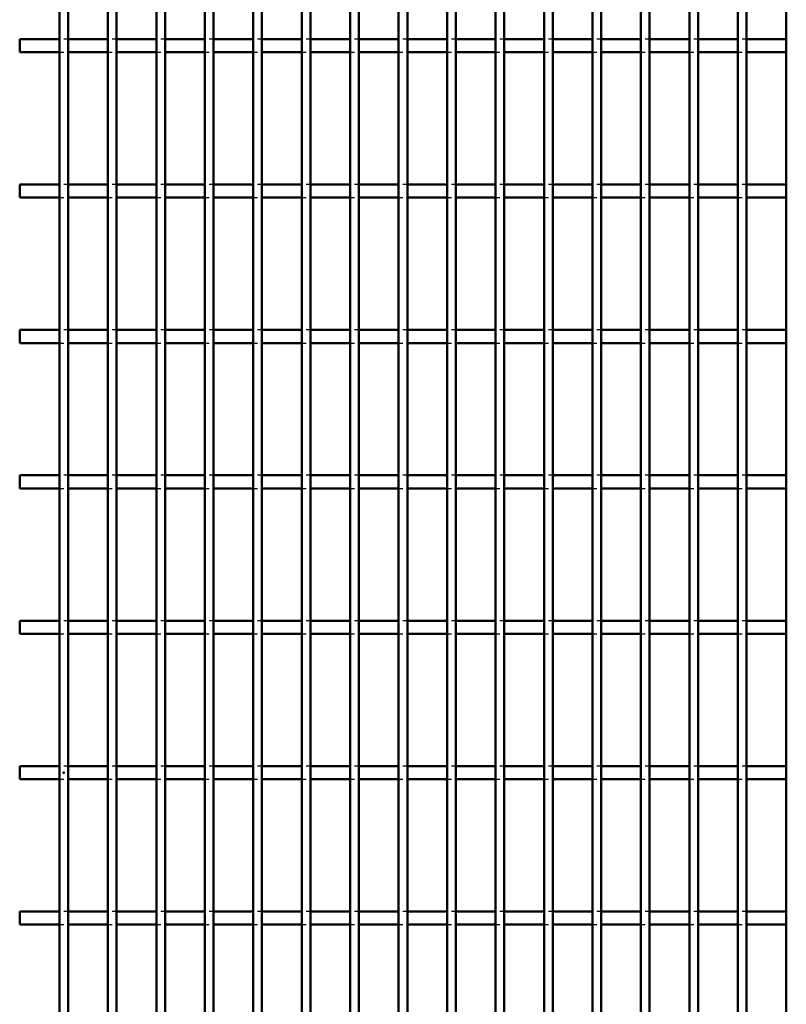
# Model space of a CAD drawing. Header units: millimetres. Extents: x -846 to 505, y -500 to 878.
# Tile 20 of 29: x -10 to 166, y -53 to 173. Entities that reach past the tile are written whole.
import ezdxf

# ---------------------------------------------------------------- set-up
doc = ezdxf.new("R2010")
doc.units = ezdxf.units.MM
doc.linetypes.add('Dashed', pattern=[2, 1, -1])
for name, color, linetype, lineweight in [('2d ConnectionPoints', 7, 'Continuous', 50), ('AM_0', 7, 'Continuous', 50), ('AM_9', 6, 'Dashed', 25)]:
    doc.layers.add(name, color=color, linetype=linetype, lineweight=lineweight)

# ---------------------------------------------------------------- blocks, each defined once
blk = doc.blocks.new('47_jxsnff6ioj2k1mhyxertcnswn________0_in_LPPX423303311311100010003500_4')
at = {"layer": 'AM_0'}
for p, q in [((-1, -497), (-1, 497)), ((1, -497), (1, 497))]:
    blk.add_line(p, q, dxfattribs=at)
blk = doc.blocks.new('48_clmejexl1snz3d9yveo6zym6i________0_in_LPPX423303311311100010003500_4')
at = {"layer": 'AM_0'}
for p, q in [((10.11, -497), (10.11, 497)), ((12.11, -497), (12.11, 497))]:
    blk.add_line(p, q, dxfattribs=at)
blk = doc.blocks.new('49_mjok61ei3za8s4gfbeh6msa8c________0_in_LPPX423303311311100010003500_4')
at = {"layer": 'AM_0'}
for p, q in [((21.22, -497), (21.22, 497)), ((23.22, -497), (23.22, 497))]:
    blk.add_line(p, q, dxfattribs=at)
blk = doc.blocks.new('50_hx4vxcp9i1u38hj9op35w8z9h________0_in_LPPX423303311311100010003500_4')
at = {"layer": 'AM_0'}
for p, q in [((32.33, -497), (32.33, 497)), ((34.33, -497), (34.33, 497))]:
    blk.add_line(p, q, dxfattribs=at)
blk = doc.blocks.new('51_ohs56lxi6k2jnnwgvye2s1cji________0_in_LPPX423303311311100010003500_4')
at = {"layer": 'AM_0'}
for p, q in [((43.44, -497), (43.44, 497)), ((45.44, -497), (45.44, 497))]:
    blk.add_line(p, q, dxfattribs=at)
blk = doc.blocks.new('52_zxaegu4hwe9wpy22sdsvzc4zx________0_in_LPPX423303311311100010003500_4')
at = {"layer": 'AM_0'}
for p, q in [((54.55, -497), (54.55, 497)), ((56.55, -497), (56.55, 497))]:
    blk.add_line(p, q, dxfattribs=at)
blk = doc.blocks.new('53_els2rezvrfetunqjt5hfoxqlh________0_in_LPPX423303311311100010003500_4')
at = {"layer": 'AM_0'}
for p, q in [((65.66, -497), (65.66, 497)), ((67.66, -497), (67.66, 497))]:
    blk.add_line(p, q, dxfattribs=at)
blk = doc.blocks.new('54_uiefbgttbllfh7j3msgp6a8oy________0_in_LPPX423303311311100010003500_4')
at = {"layer": 'AM_0'}
for p, q in [((76.77, -497), (76.77, 497)), ((78.77, -497), (78.77, 497))]:
    blk.add_line(p, q, dxfattribs=at)
blk = doc.blocks.new('55_r0b2djnrm9mdkhbexd7c5vupl________0_in_LPPX423303311311100010003500_4')
at = {"layer": 'AM_0'}
for p, q in [((87.88, -497), (87.88, 497)), ((89.88, -497), (89.88, 497))]:
    blk.add_line(p, q, dxfattribs=at)
blk = doc.blocks.new('56_si12kcmcrwkdc3a1ayl4nonhr________0_in_LPPX423303311311100010003500_4')
at = {"layer": 'AM_0'}
for p, q in [((98.99, -497), (98.99, 497)), ((100.99, -497), (100.99, 497))]:
    blk.add_line(p, q, dxfattribs=at)
blk = doc.blocks.new('57_7o4vxrwqocckikghglzveia2e________0_in_LPPX423303311311100010003500_4')
at = {"layer": 'AM_0'}
for p, q in [((110.1, -497), (110.1, 497)), ((112.1, -497), (112.1, 497))]:
    blk.add_line(p, q, dxfattribs=at)
blk = doc.blocks.new('58_v5psnddbwhezaxso171psgppd________0_in_LPPX423303311311100010003500_4')
at = {"layer": 'AM_0'}
for p, q in [((121.21, -497), (121.21, 497)), ((123.21, -497), (123.21, 497))]:
    blk.add_line(p, q, dxfattribs=at)
blk = doc.blocks.new('59_mr6g12oz0qyhcsy4s6xjqo4mc________0_in_LPPX423303311311100010003500_4')
at = {"layer": 'AM_0'}
for p, q in [((132.32, -497), (132.32, 497)), ((134.32, -497), (134.32, 497))]:
    blk.add_line(p, q, dxfattribs=at)
blk = doc.blocks.new('60_qjeglgdds3c3bs4071kla8acr________0_in_LPPX423303311311100010003500_4')
at = {"layer": 'AM_0'}
for p, q in [((143.43, -497), (143.43, 497)), ((145.43, -497), (145.43, 497))]:
    blk.add_line(p, q, dxfattribs=at)
blk = doc.blocks.new('61_fkkbgm3d0vjayj967aaw1tk2e________0_in_LPPX423303311311100010003500_4')
at = {"layer": 'AM_0'}
for p, q in [((154.54, -497), (154.54, 497)), ((156.54, -497), (156.54, 497))]:
    blk.add_line(p, q, dxfattribs=at)
blk = doc.blocks.new('62_nym8mi3mmo1drj6tdvbi8w33m________0_in_LPPX423303311311100010003500_4')
at = {"layer": 'AM_0'}
blk.add_line((165.65, -497), (165.65, 497), dxfattribs=at)
blk = doc.blocks.new('106_ry0zfi9gbznv5c72yw7w0u8og________0_in_LPPX423303311311100010003500_4')
at = {"layer": 'AM_0'}
for p, q in [((-1, -31.83), (-10.11, -31.83)), ((-10.11, -34.83), (-10.11, -31.83)), ((-1, -31.83), (-1, -34.83)), ((10.11, -31.83), (1, -31.83)), ((1, -34.83), (1, -31.83)), ((10.11, -31.83), (10.11, -34.83)), ((12.11, -34.83), (12.11, -31.83)), ((21.22, -31.83), (12.11, -31.83)), ((21.22, -31.83), (21.22, -34.83)), ((32.33, -31.83), (23.22, -31.83)), ((23.22, -34.83), (23.22, -31.83)), ((32.33, -31.83), (32.33, -34.83)), ((43.44, -31.83), (34.33, -31.83)), ((34.33, -34.83), (34.33, -31.83)), ((43.44, -31.83), (43.44, -34.83)), ((54.55, -31.83), (45.44, -31.83)), ((45.44, -34.83), (45.44, -31.83)), ((54.55, -31.83), (54.55, -34.83)), ((65.66, -31.83), (56.55, -31.83)), ((56.55, -34.83), (56.55, -31.83)), ((65.66, -31.83), (65.66, -34.83)), ((76.77, -31.83), (67.66, -31.83)), ((67.66, -34.83), (67.66, -31.83)), ((76.77, -31.83), (76.77, -34.83)), ((78.77, -34.83), (78.77, -31.83)), ((87.88, -31.83), (78.77, -31.83)), ((87.88, -31.83), (87.88, -34.83)), ((98.99, -31.83), (89.88, -31.83)), ((89.88, -34.83), (89.88, -31.83)), ((98.99, -31.83), (98.99, -34.83)), ((110.1, -31.83), (100.99, -31.83)), ((100.99, -34.83), (100.99, -31.83)), ((110.1, -31.83), (110.1, -34.83)), ((121.21, -31.83), (112.1, -31.83)), ((112.1, -34.83), (112.1, -31.83)), ((121.21, -31.83), (121.21, -34.83)), ((132.32, -31.83), (123.21, -31.83)), ((123.21, -34.83), (123.21, -31.83)), ((132.32, -31.83), (132.32, -34.83)), ((143.43, -31.83), (134.32, -31.83)), ((134.32, -34.83), (134.32, -31.83)), ((143.43, -31.83), (143.43, -34.83)), ((145.43, -34.83), (145.43, -31.83)), ((154.54, -31.83), (145.43, -31.83)), ((154.54, -31.83), (154.54, -34.83)), ((165.65, -31.83), (156.54, -31.83)), ((156.54, -34.83), (156.54, -31.83)), ((-1, -34.83), (-10.11, -34.83)), ((10.11, -34.83), (1, -34.83)), ((21.22, -34.83), (12.11, -34.83)), ((32.33, -34.83), (23.22, -34.83)), ((43.44, -34.83), (34.33, -34.83)), ((54.55, -34.83), (45.44, -34.83)), ((65.66, -34.83), (56.55, -34.83)), ((76.77, -34.83), (67.66, -34.83)), ((87.88, -34.83), (78.77, -34.83)), ((98.99, -34.83), (89.88, -34.83)), ((110.1, -34.83), (100.99, -34.83)), ((121.21, -34.83), (112.1, -34.83)), ((132.32, -34.83), (123.21, -34.83)), ((143.43, -34.83), (134.32, -34.83)), ((154.54, -34.83), (145.43, -34.83)), ((165.65, -34.83), (156.54, -34.83))]:
    blk.add_line(p, q, dxfattribs=at)
at = {"layer": 'AM_9'}
for p, q in [((1, -31.83), (-1, -31.83)), ((12.11, -31.83), (10.11, -31.83)), ((23.22, -31.83), (21.22, -31.83)), ((34.33, -31.83), (32.33, -31.83)), ((45.44, -31.83), (43.44, -31.83)), ((56.55, -31.83), (54.55, -31.83)), ((67.66, -31.83), (65.66, -31.83)), ((78.77, -31.83), (76.77, -31.83)), ((89.88, -31.83), (87.88, -31.83)), ((100.99, -31.83), (98.99, -31.83)), ((112.1, -31.83), (110.1, -31.83)), ((123.21, -31.83), (121.21, -31.83)), ((134.32, -31.83), (132.32, -31.83)), ((145.43, -31.83), (143.43, -31.83)), ((156.54, -31.83), (154.54, -31.83)), ((-1, -34.83), (1, -34.83)), ((10.11, -34.83), (12.11, -34.83)), ((21.22, -34.83), (23.22, -34.83)), ((32.33, -34.83), (34.33, -34.83)), ((43.44, -34.83), (45.44, -34.83)), ((54.55, -34.83), (56.55, -34.83)), ((65.66, -34.83), (67.66, -34.83)), ((76.77, -34.83), (78.77, -34.83)), ((87.88, -34.83), (89.88, -34.83)), ((98.99, -34.83), (100.99, -34.83)), ((110.1, -34.83), (112.1, -34.83)), ((121.21, -34.83), (123.21, -34.83)), ((132.32, -34.83), (134.32, -34.83)), ((143.43, -34.83), (145.43, -34.83)), ((154.54, -34.83), (156.54, -34.83))]:
    blk.add_line(p, q, dxfattribs=at)
blk = doc.blocks.new('107_gww60h7mkyvij4qjqd618stpi________0_in_LPPX423303311311100010003500_4')
at = {"layer": 'AM_0'}
for p, q in [((-1, 1.5), (-10.11, 1.5)), ((-10.11, -1.5), (-10.11, 1.5)), ((-1, 1.5), (-1, -1.5)), ((10.11, 1.5), (1, 1.5)), ((1, -1.5), (1, 1.5)), ((10.11, 1.5), (10.11, -1.5)), ((12.11, -1.5), (12.11, 1.5)), ((21.22, 1.5), (12.11, 1.5)), ((21.22, 1.5), (21.22, -1.5)), ((32.33, 1.5), (23.22, 1.5)), ((23.22, -1.5), (23.22, 1.5)), ((32.33, 1.5), (32.33, -1.5)), ((43.44, 1.5), (34.33, 1.5)), ((34.33, -1.5), (34.33, 1.5)), ((43.44, 1.5), (43.44, -1.5)), ((54.55, 1.5), (45.44, 1.5)), ((45.44, -1.5), (45.44, 1.5)), ((54.55, 1.5), (54.55, -1.5)), ((65.66, 1.5), (56.55, 1.5)), ((56.55, -1.5), (56.55, 1.5)), ((65.66, 1.5), (65.66, -1.5)), ((76.77, 1.5), (67.66, 1.5)), ((67.66, -1.5), (67.66, 1.5)), ((76.77, 1.5), (76.77, -1.5)), ((78.77, -1.5), (78.77, 1.5)), ((87.88, 1.5), (78.77, 1.5)), ((87.88, 1.5), (87.88, -1.5)), ((98.99, 1.5), (89.88, 1.5)), ((89.88, -1.5), (89.88, 1.5)), ((98.99, 1.5), (98.99, -1.5)), ((110.1, 1.5), (100.99, 1.5)), ((100.99, -1.5), (100.99, 1.5)), ((110.1, 1.5), (110.1, -1.5)), ((121.21, 1.5), (112.1, 1.5)), ((112.1, -1.5), (112.1, 1.5)), ((121.21, 1.5), (121.21, -1.5)), ((132.32, 1.5), (123.21, 1.5)), ((123.21, -1.5), (123.21, 1.5)), ((132.32, 1.5), (132.32, -1.5)), ((143.43, 1.5), (134.32, 1.5)), ((134.32, -1.5), (134.32, 1.5)), ((143.43, 1.5), (143.43, -1.5)), ((145.43, -1.5), (145.43, 1.5)), ((154.54, 1.5), (145.43, 1.5)), ((154.54, 1.5), (154.54, -1.5)), ((165.65, 1.5), (156.54, 1.5)), ((156.54, -1.5), (156.54, 1.5)), ((-1, -1.5), (-10.11, -1.5)), ((10.11, -1.5), (1, -1.5)), ((21.22, -1.5), (12.11, -1.5)), ((32.33, -1.5), (23.22, -1.5)), ((43.44, -1.5), (34.33, -1.5)), ((54.55, -1.5), (45.44, -1.5)), ((65.66, -1.5), (56.55, -1.5)), ((76.77, -1.5), (67.66, -1.5)), ((87.88, -1.5), (78.77, -1.5)), ((98.99, -1.5), (89.88, -1.5)), ((110.1, -1.5), (100.99, -1.5)), ((121.21, -1.5), (112.1, -1.5)), ((132.32, -1.5), (123.21, -1.5)), ((143.43, -1.5), (134.32, -1.5)), ((154.54, -1.5), (145.43, -1.5)), ((165.65, -1.5), (156.54, -1.5))]:
    blk.add_line(p, q, dxfattribs=at)
at = {"layer": 'AM_9'}
for p, q in [((1, 1.5), (-1, 1.5)), ((12.11, 1.5), (10.11, 1.5)), ((23.22, 1.5), (21.22, 1.5)), ((34.33, 1.5), (32.33, 1.5)), ((45.44, 1.5), (43.44, 1.5)), ((56.55, 1.5), (54.55, 1.5)), ((67.66, 1.5), (65.66, 1.5)), ((78.77, 1.5), (76.77, 1.5)), ((89.88, 1.5), (87.88, 1.5)), ((100.99, 1.5), (98.99, 1.5)), ((112.1, 1.5), (110.1, 1.5)), ((123.21, 1.5), (121.21, 1.5)), ((134.32, 1.5), (132.32, 1.5)), ((145.43, 1.5), (143.43, 1.5)), ((156.54, 1.5), (154.54, 1.5)), ((-1, -1.5), (1, -1.5)), ((10.11, -1.5), (12.11, -1.5)), ((21.22, -1.5), (23.22, -1.5)), ((32.33, -1.5), (34.33, -1.5)), ((43.44, -1.5), (45.44, -1.5)), ((54.55, -1.5), (56.55, -1.5)), ((65.66, -1.5), (67.66, -1.5)), ((76.77, -1.5), (78.77, -1.5)), ((87.88, -1.5), (89.88, -1.5)), ((98.99, -1.5), (100.99, -1.5)), ((110.1, -1.5), (112.1, -1.5)), ((121.21, -1.5), (123.21, -1.5)), ((132.32, -1.5), (134.32, -1.5)), ((143.43, -1.5), (145.43, -1.5)), ((154.54, -1.5), (156.54, -1.5))]:
    blk.add_line(p, q, dxfattribs=at)
blk = doc.blocks.new('108_t0wmblrmnwehhho750xp82vzf________0_in_LPPX423303311311100010003500_4')
at = {"layer": 'AM_0'}
for p, q in [((-1, 34.83), (-10.11, 34.83)), ((-10.11, 31.83), (-10.11, 34.83)), ((-1, 34.83), (-1, 31.83)), ((10.11, 34.83), (1, 34.83)), ((1, 31.83), (1, 34.83)), ((10.11, 34.83), (10.11, 31.83)), ((12.11, 31.83), (12.11, 34.83)), ((21.22, 34.83), (12.11, 34.83)), ((21.22, 34.83), (21.22, 31.83)), ((32.33, 34.83), (23.22, 34.83)), ((23.22, 31.83), (23.22, 34.83)), ((32.33, 34.83), (32.33, 31.83)), ((43.44, 34.83), (34.33, 34.83)), ((34.33, 31.83), (34.33, 34.83)), ((43.44, 34.83), (43.44, 31.83)), ((54.55, 34.83), (45.44, 34.83)), ((45.44, 31.83), (45.44, 34.83)), ((54.55, 34.83), (54.55, 31.83)), ((65.66, 34.83), (56.55, 34.83)), ((56.55, 31.83), (56.55, 34.83)), ((65.66, 34.83), (65.66, 31.83)), ((76.77, 34.83), (67.66, 34.83)), ((67.66, 31.83), (67.66, 34.83)), ((76.77, 34.83), (76.77, 31.83)), ((78.77, 31.83), (78.77, 34.83)), ((87.88, 34.83), (78.77, 34.83)), ((87.88, 34.83), (87.88, 31.83)), ((98.99, 34.83), (89.88, 34.83)), ((89.88, 31.83), (89.88, 34.83)), ((98.99, 34.83), (98.99, 31.83)), ((110.1, 34.83), (100.99, 34.83)), ((100.99, 31.83), (100.99, 34.83)), ((110.1, 34.83), (110.1, 31.83)), ((121.21, 34.83), (112.1, 34.83)), ((112.1, 31.83), (112.1, 34.83)), ((121.21, 34.83), (121.21, 31.83)), ((132.32, 34.83), (123.21, 34.83)), ((123.21, 31.83), (123.21, 34.83)), ((132.32, 34.83), (132.32, 31.83)), ((143.43, 34.83), (134.32, 34.83)), ((134.32, 31.83), (134.32, 34.83)), ((143.43, 34.83), (143.43, 31.83)), ((145.43, 31.83), (145.43, 34.83)), ((154.54, 34.83), (145.43, 34.83)), ((154.54, 34.83), (154.54, 31.83)), ((165.65, 34.83), (156.54, 34.83)), ((156.54, 31.83), (156.54, 34.83)), ((-1, 31.83), (-10.11, 31.83)), ((10.11, 31.83), (1, 31.83)), ((21.22, 31.83), (12.11, 31.83)), ((32.33, 31.83), (23.22, 31.83)), ((43.44, 31.83), (34.33, 31.83)), ((54.55, 31.83), (45.44, 31.83)), ((65.66, 31.83), (56.55, 31.83)), ((76.77, 31.83), (67.66, 31.83)), ((87.88, 31.83), (78.77, 31.83)), ((98.99, 31.83), (89.88, 31.83)), ((110.1, 31.83), (100.99, 31.83)), ((121.21, 31.83), (112.1, 31.83)), ((132.32, 31.83), (123.21, 31.83)), ((143.43, 31.83), (134.32, 31.83)), ((154.54, 31.83), (145.43, 31.83)), ((165.65, 31.83), (156.54, 31.83))]:
    blk.add_line(p, q, dxfattribs=at)
at = {"layer": 'AM_9'}
for p, q in [((1, 34.83), (-1, 34.83)), ((12.11, 34.83), (10.11, 34.83)), ((23.22, 34.83), (21.22, 34.83)), ((34.33, 34.83), (32.33, 34.83)), ((45.44, 34.83), (43.44, 34.83)), ((56.55, 34.83), (54.55, 34.83)), ((67.66, 34.83), (65.66, 34.83)), ((78.77, 34.83), (76.77, 34.83)), ((89.88, 34.83), (87.88, 34.83)), ((100.99, 34.83), (98.99, 34.83)), ((112.1, 34.83), (110.1, 34.83)), ((123.21, 34.83), (121.21, 34.83)), ((134.32, 34.83), (132.32, 34.83)), ((145.43, 34.83), (143.43, 34.83)), ((156.54, 34.83), (154.54, 34.83)), ((-1, 31.83), (1, 31.83)), ((10.11, 31.83), (12.11, 31.83)), ((21.22, 31.83), (23.22, 31.83)), ((32.33, 31.83), (34.33, 31.83)), ((43.44, 31.83), (45.44, 31.83)), ((54.55, 31.83), (56.55, 31.83)), ((65.66, 31.83), (67.66, 31.83)), ((76.77, 31.83), (78.77, 31.83)), ((87.88, 31.83), (89.88, 31.83)), ((98.99, 31.83), (100.99, 31.83)), ((110.1, 31.83), (112.1, 31.83)), ((121.21, 31.83), (123.21, 31.83)), ((132.32, 31.83), (134.32, 31.83)), ((143.43, 31.83), (145.43, 31.83)), ((154.54, 31.83), (156.54, 31.83))]:
    blk.add_line(p, q, dxfattribs=at)
blk = doc.blocks.new('109_1tknpkw64xl49txazqv3x5gec________0_in_LPPX423303311311100010003500_4')
at = {"layer": 'AM_0'}
for p, q in [((-1, 68.16), (-10.11, 68.16)), ((-10.11, 65.16), (-10.11, 68.16)), ((-1, 68.16), (-1, 65.16)), ((10.11, 68.16), (1, 68.16)), ((1, 65.16), (1, 68.16)), ((10.11, 68.16), (10.11, 65.16)), ((12.11, 65.16), (12.11, 68.16)), ((21.22, 68.16), (12.11, 68.16)), ((21.22, 68.16), (21.22, 65.16)), ((32.33, 68.16), (23.22, 68.16)), ((23.22, 65.16), (23.22, 68.16)), ((32.33, 68.16), (32.33, 65.16)), ((43.44, 68.16), (34.33, 68.16)), ((34.33, 65.16), (34.33, 68.16)), ((43.44, 68.16), (43.44, 65.16)), ((54.55, 68.16), (45.44, 68.16)), ((45.44, 65.16), (45.44, 68.16)), ((54.55, 68.16), (54.55, 65.16)), ((65.66, 68.16), (56.55, 68.16)), ((56.55, 65.16), (56.55, 68.16)), ((65.66, 68.16), (65.66, 65.16)), ((76.77, 68.16), (67.66, 68.16)), ((67.66, 65.16), (67.66, 68.16)), ((76.77, 68.16), (76.77, 65.16)), ((78.77, 65.16), (78.77, 68.16)), ((87.88, 68.16), (78.77, 68.16)), ((87.88, 68.16), (87.88, 65.16)), ((98.99, 68.16), (89.88, 68.16)), ((89.88, 65.16), (89.88, 68.16)), ((98.99, 68.16), (98.99, 65.16)), ((110.1, 68.16), (100.99, 68.16)), ((100.99, 65.16), (100.99, 68.16)), ((110.1, 68.16), (110.1, 65.16)), ((121.21, 68.16), (112.1, 68.16)), ((112.1, 65.16), (112.1, 68.16)), ((121.21, 68.16), (121.21, 65.16)), ((132.32, 68.16), (123.21, 68.16)), ((123.21, 65.16), (123.21, 68.16)), ((132.32, 68.16), (132.32, 65.16)), ((143.43, 68.16), (134.32, 68.16)), ((134.32, 65.16), (134.32, 68.16)), ((143.43, 68.16), (143.43, 65.16)), ((145.43, 65.16), (145.43, 68.16)), ((154.54, 68.16), (145.43, 68.16)), ((154.54, 68.16), (154.54, 65.16)), ((165.65, 68.16), (156.54, 68.16)), ((156.54, 65.16), (156.54, 68.16)), ((-1, 65.16), (-10.11, 65.16)), ((10.11, 65.16), (1, 65.16)), ((21.22, 65.16), (12.11, 65.16)), ((32.33, 65.16), (23.22, 65.16)), ((43.44, 65.16), (34.33, 65.16)), ((54.55, 65.16), (45.44, 65.16)), ((65.66, 65.16), (56.55, 65.16)), ((76.77, 65.16), (67.66, 65.16)), ((87.88, 65.16), (78.77, 65.16)), ((98.99, 65.16), (89.88, 65.16)), ((110.1, 65.16), (100.99, 65.16)), ((121.21, 65.16), (112.1, 65.16)), ((132.32, 65.16), (123.21, 65.16)), ((143.43, 65.16), (134.32, 65.16)), ((154.54, 65.16), (145.43, 65.16)), ((165.65, 65.16), (156.54, 65.16))]:
    blk.add_line(p, q, dxfattribs=at)
at = {"layer": 'AM_9'}
for p, q in [((1, 68.16), (-1, 68.16)), ((12.11, 68.16), (10.11, 68.16)), ((23.22, 68.16), (21.22, 68.16)), ((34.33, 68.16), (32.33, 68.16)), ((45.44, 68.16), (43.44, 68.16)), ((56.55, 68.16), (54.55, 68.16)), ((67.66, 68.16), (65.66, 68.16)), ((78.77, 68.16), (76.77, 68.16)), ((89.88, 68.16), (87.88, 68.16)), ((100.99, 68.16), (98.99, 68.16)), ((112.1, 68.16), (110.1, 68.16)), ((123.21, 68.16), (121.21, 68.16)), ((134.32, 68.16), (132.32, 68.16)), ((145.43, 68.16), (143.43, 68.16)), ((156.54, 68.16), (154.54, 68.16)), ((-1, 65.16), (1, 65.16)), ((10.11, 65.16), (12.11, 65.16)), ((21.22, 65.16), (23.22, 65.16)), ((32.33, 65.16), (34.33, 65.16)), ((43.44, 65.16), (45.44, 65.16)), ((54.55, 65.16), (56.55, 65.16)), ((65.66, 65.16), (67.66, 65.16)), ((76.77, 65.16), (78.77, 65.16)), ((87.88, 65.16), (89.88, 65.16)), ((98.99, 65.16), (100.99, 65.16)), ((110.1, 65.16), (112.1, 65.16)), ((121.21, 65.16), (123.21, 65.16)), ((132.32, 65.16), (134.32, 65.16)), ((143.43, 65.16), (145.43, 65.16)), ((154.54, 65.16), (156.54, 65.16))]:
    blk.add_line(p, q, dxfattribs=at)
blk = doc.blocks.new('110_qfeu3m9bxotyie04ck0kpm9ar________0_in_LPPX423303311311100010003500_4')
at = {"layer": 'AM_0'}
for p, q in [((-1, 101.49), (-10.11, 101.49)), ((-10.11, 98.49), (-10.11, 101.49)), ((-1, 101.49), (-1, 98.49)), ((10.11, 101.49), (1, 101.49)), ((1, 98.49), (1, 101.49)), ((10.11, 101.49), (10.11, 98.49)), ((12.11, 98.49), (12.11, 101.49)), ((21.22, 101.49), (12.11, 101.49)), ((21.22, 101.49), (21.22, 98.49)), ((32.33, 101.49), (23.22, 101.49)), ((23.22, 98.49), (23.22, 101.49)), ((32.33, 101.49), (32.33, 98.49)), ((43.44, 101.49), (34.33, 101.49)), ((34.33, 98.49), (34.33, 101.49)), ((43.44, 101.49), (43.44, 98.49)), ((54.55, 101.49), (45.44, 101.49)), ((45.44, 98.49), (45.44, 101.49)), ((54.55, 101.49), (54.55, 98.49)), ((65.66, 101.49), (56.55, 101.49)), ((56.55, 98.49), (56.55, 101.49)), ((65.66, 101.49), (65.66, 98.49)), ((76.77, 101.49), (67.66, 101.49)), ((67.66, 98.49), (67.66, 101.49)), ((76.77, 101.49), (76.77, 98.49)), ((78.77, 98.49), (78.77, 101.49)), ((87.88, 101.49), (78.77, 101.49)), ((87.88, 101.49), (87.88, 98.49)), ((98.99, 101.49), (89.88, 101.49)), ((89.88, 98.49), (89.88, 101.49)), ((98.99, 101.49), (98.99, 98.49)), ((110.1, 101.49), (100.99, 101.49)), ((100.99, 98.49), (100.99, 101.49)), ((110.1, 101.49), (110.1, 98.49)), ((121.21, 101.49), (112.1, 101.49)), ((112.1, 98.49), (112.1, 101.49)), ((121.21, 101.49), (121.21, 98.49)), ((132.32, 101.49), (123.21, 101.49)), ((123.21, 98.49), (123.21, 101.49)), ((132.32, 101.49), (132.32, 98.49)), ((143.43, 101.49), (134.32, 101.49)), ((134.32, 98.49), (134.32, 101.49)), ((143.43, 101.49), (143.43, 98.49)), ((145.43, 98.49), (145.43, 101.49)), ((154.54, 101.49), (145.43, 101.49)), ((154.54, 101.49), (154.54, 98.49)), ((165.65, 101.49), (156.54, 101.49)), ((156.54, 98.49), (156.54, 101.49)), ((-1, 98.49), (-10.11, 98.49)), ((10.11, 98.49), (1, 98.49)), ((21.22, 98.49), (12.11, 98.49)), ((32.33, 98.49), (23.22, 98.49)), ((43.44, 98.49), (34.33, 98.49)), ((54.55, 98.49), (45.44, 98.49)), ((65.66, 98.49), (56.55, 98.49)), ((76.77, 98.49), (67.66, 98.49)), ((87.88, 98.49), (78.77, 98.49)), ((98.99, 98.49), (89.88, 98.49)), ((110.1, 98.49), (100.99, 98.49)), ((121.21, 98.49), (112.1, 98.49)), ((132.32, 98.49), (123.21, 98.49)), ((143.43, 98.49), (134.32, 98.49)), ((154.54, 98.49), (145.43, 98.49)), ((165.65, 98.49), (156.54, 98.49))]:
    blk.add_line(p, q, dxfattribs=at)
at = {"layer": 'AM_9'}
for p, q in [((1, 101.49), (-1, 101.49)), ((12.11, 101.49), (10.11, 101.49)), ((23.22, 101.49), (21.22, 101.49)), ((34.33, 101.49), (32.33, 101.49)), ((45.44, 101.49), (43.44, 101.49)), ((56.55, 101.49), (54.55, 101.49)), ((67.66, 101.49), (65.66, 101.49)), ((78.77, 101.49), (76.77, 101.49)), ((89.88, 101.49), (87.88, 101.49)), ((100.99, 101.49), (98.99, 101.49)), ((112.1, 101.49), (110.1, 101.49)), ((123.21, 101.49), (121.21, 101.49)), ((134.32, 101.49), (132.32, 101.49)), ((145.43, 101.49), (143.43, 101.49)), ((156.54, 101.49), (154.54, 101.49)), ((-1, 98.49), (1, 98.49)), ((10.11, 98.49), (12.11, 98.49)), ((21.22, 98.49), (23.22, 98.49)), ((32.33, 98.49), (34.33, 98.49)), ((43.44, 98.49), (45.44, 98.49)), ((54.55, 98.49), (56.55, 98.49)), ((65.66, 98.49), (67.66, 98.49)), ((76.77, 98.49), (78.77, 98.49)), ((87.88, 98.49), (89.88, 98.49)), ((98.99, 98.49), (100.99, 98.49)), ((110.1, 98.49), (112.1, 98.49)), ((121.21, 98.49), (123.21, 98.49)), ((132.32, 98.49), (134.32, 98.49)), ((143.43, 98.49), (145.43, 98.49)), ((154.54, 98.49), (156.54, 98.49))]:
    blk.add_line(p, q, dxfattribs=at)
blk = doc.blocks.new('111_rdkd8cgfprz1u6t3o45kd4spp________0_in_LPPX423303311311100010003500_4')
at = {"layer": 'AM_0'}
for p, q in [((-1, 134.82), (-10.11, 134.82)), ((-10.11, 131.82), (-10.11, 134.82)), ((-1, 134.82), (-1, 131.82)), ((10.11, 134.82), (1, 134.82)), ((1, 131.82), (1, 134.82)), ((10.11, 134.82), (10.11, 131.82)), ((12.11, 131.82), (12.11, 134.82)), ((21.22, 134.82), (12.11, 134.82)), ((21.22, 134.82), (21.22, 131.82)), ((32.33, 134.82), (23.22, 134.82)), ((23.22, 131.82), (23.22, 134.82)), ((32.33, 134.82), (32.33, 131.82)), ((43.44, 134.82), (34.33, 134.82)), ((34.33, 131.82), (34.33, 134.82)), ((43.44, 134.82), (43.44, 131.82)), ((54.55, 134.82), (45.44, 134.82)), ((45.44, 131.82), (45.44, 134.82)), ((54.55, 134.82), (54.55, 131.82)), ((65.66, 134.82), (56.55, 134.82)), ((56.55, 131.82), (56.55, 134.82)), ((65.66, 134.82), (65.66, 131.82)), ((76.77, 134.82), (67.66, 134.82)), ((67.66, 131.82), (67.66, 134.82)), ((76.77, 134.82), (76.77, 131.82)), ((78.77, 131.82), (78.77, 134.82)), ((87.88, 134.82), (78.77, 134.82)), ((87.88, 134.82), (87.88, 131.82)), ((98.99, 134.82), (89.88, 134.82)), ((89.88, 131.82), (89.88, 134.82)), ((98.99, 134.82), (98.99, 131.82)), ((110.1, 134.82), (100.99, 134.82)), ((100.99, 131.82), (100.99, 134.82)), ((110.1, 134.82), (110.1, 131.82)), ((121.21, 134.82), (112.1, 134.82)), ((112.1, 131.82), (112.1, 134.82)), ((121.21, 134.82), (121.21, 131.82)), ((132.32, 134.82), (123.21, 134.82)), ((123.21, 131.82), (123.21, 134.82)), ((132.32, 134.82), (132.32, 131.82)), ((143.43, 134.82), (134.32, 134.82)), ((134.32, 131.82), (134.32, 134.82)), ((143.43, 134.82), (143.43, 131.82)), ((145.43, 131.82), (145.43, 134.82)), ((154.54, 134.82), (145.43, 134.82)), ((154.54, 134.82), (154.54, 131.82)), ((165.65, 134.82), (156.54, 134.82)), ((156.54, 131.82), (156.54, 134.82)), ((-1, 131.82), (-10.11, 131.82)), ((10.11, 131.82), (1, 131.82)), ((21.22, 131.82), (12.11, 131.82)), ((32.33, 131.82), (23.22, 131.82)), ((43.44, 131.82), (34.33, 131.82)), ((54.55, 131.82), (45.44, 131.82)), ((65.66, 131.82), (56.55, 131.82)), ((76.77, 131.82), (67.66, 131.82)), ((87.88, 131.82), (78.77, 131.82)), ((98.99, 131.82), (89.88, 131.82)), ((110.1, 131.82), (100.99, 131.82)), ((121.21, 131.82), (112.1, 131.82)), ((132.32, 131.82), (123.21, 131.82)), ((143.43, 131.82), (134.32, 131.82)), ((154.54, 131.82), (145.43, 131.82)), ((165.65, 131.82), (156.54, 131.82))]:
    blk.add_line(p, q, dxfattribs=at)
at = {"layer": 'AM_9'}
for p, q in [((1, 134.82), (-1, 134.82)), ((12.11, 134.82), (10.11, 134.82)), ((23.22, 134.82), (21.22, 134.82)), ((34.33, 134.82), (32.33, 134.82)), ((45.44, 134.82), (43.44, 134.82)), ((56.55, 134.82), (54.55, 134.82)), ((67.66, 134.82), (65.66, 134.82)), ((78.77, 134.82), (76.77, 134.82)), ((89.88, 134.82), (87.88, 134.82)), ((100.99, 134.82), (98.99, 134.82)), ((112.1, 134.82), (110.1, 134.82)), ((123.21, 134.82), (121.21, 134.82)), ((134.32, 134.82), (132.32, 134.82)), ((145.43, 134.82), (143.43, 134.82)), ((156.54, 134.82), (154.54, 134.82)), ((-1, 131.82), (1, 131.82)), ((10.11, 131.82), (12.11, 131.82)), ((21.22, 131.82), (23.22, 131.82)), ((32.33, 131.82), (34.33, 131.82)), ((43.44, 131.82), (45.44, 131.82)), ((54.55, 131.82), (56.55, 131.82)), ((65.66, 131.82), (67.66, 131.82)), ((76.77, 131.82), (78.77, 131.82)), ((87.88, 131.82), (89.88, 131.82)), ((98.99, 131.82), (100.99, 131.82)), ((110.1, 131.82), (112.1, 131.82)), ((121.21, 131.82), (123.21, 131.82)), ((132.32, 131.82), (134.32, 131.82)), ((143.43, 131.82), (145.43, 131.82)), ((154.54, 131.82), (156.54, 131.82))]:
    blk.add_line(p, q, dxfattribs=at)
blk = doc.blocks.new('112_xcwzxzj7wooqxmb3ynpk14btb________0_in_LPPX423303311311100010003500_4')
at = {"layer": 'AM_0'}
for p, q in [((-1, 168.15), (-10.11, 168.15)), ((-10.11, 165.15), (-10.11, 168.15)), ((-1, 168.15), (-1, 165.15)), ((10.11, 168.15), (1, 168.15)), ((1, 165.15), (1, 168.15)), ((10.11, 168.15), (10.11, 165.15)), ((12.11, 165.15), (12.11, 168.15)), ((21.22, 168.15), (12.11, 168.15)), ((21.22, 168.15), (21.22, 165.15)), ((32.33, 168.15), (23.22, 168.15)), ((23.22, 165.15), (23.22, 168.15)), ((32.33, 168.15), (32.33, 165.15)), ((43.44, 168.15), (34.33, 168.15)), ((34.33, 165.15), (34.33, 168.15)), ((43.44, 168.15), (43.44, 165.15)), ((54.55, 168.15), (45.44, 168.15)), ((45.44, 165.15), (45.44, 168.15)), ((54.55, 168.15), (54.55, 165.15)), ((65.66, 168.15), (56.55, 168.15)), ((56.55, 165.15), (56.55, 168.15)), ((65.66, 168.15), (65.66, 165.15)), ((76.77, 168.15), (67.66, 168.15)), ((67.66, 165.15), (67.66, 168.15)), ((76.77, 168.15), (76.77, 165.15)), ((78.77, 165.15), (78.77, 168.15)), ((87.88, 168.15), (78.77, 168.15)), ((87.88, 168.15), (87.88, 165.15)), ((98.99, 168.15), (89.88, 168.15)), ((89.88, 165.15), (89.88, 168.15)), ((98.99, 168.15), (98.99, 165.15)), ((110.1, 168.15), (100.99, 168.15)), ((100.99, 165.15), (100.99, 168.15)), ((110.1, 168.15), (110.1, 165.15)), ((121.21, 168.15), (112.1, 168.15)), ((112.1, 165.15), (112.1, 168.15)), ((121.21, 168.15), (121.21, 165.15)), ((132.32, 168.15), (123.21, 168.15)), ((123.21, 165.15), (123.21, 168.15)), ((132.32, 168.15), (132.32, 165.15)), ((143.43, 168.15), (134.32, 168.15)), ((134.32, 165.15), (134.32, 168.15)), ((143.43, 168.15), (143.43, 165.15)), ((145.43, 165.15), (145.43, 168.15)), ((154.54, 168.15), (145.43, 168.15)), ((154.54, 168.15), (154.54, 165.15)), ((165.65, 168.15), (156.54, 168.15)), ((156.54, 165.15), (156.54, 168.15)), ((-1, 165.15), (-10.11, 165.15)), ((10.11, 165.15), (1, 165.15)), ((21.22, 165.15), (12.11, 165.15)), ((32.33, 165.15), (23.22, 165.15)), ((43.44, 165.15), (34.33, 165.15)), ((54.55, 165.15), (45.44, 165.15)), ((65.66, 165.15), (56.55, 165.15)), ((76.77, 165.15), (67.66, 165.15)), ((87.88, 165.15), (78.77, 165.15)), ((98.99, 165.15), (89.88, 165.15)), ((110.1, 165.15), (100.99, 165.15)), ((121.21, 165.15), (112.1, 165.15)), ((132.32, 165.15), (123.21, 165.15)), ((143.43, 165.15), (134.32, 165.15)), ((154.54, 165.15), (145.43, 165.15)), ((165.65, 165.15), (156.54, 165.15))]:
    blk.add_line(p, q, dxfattribs=at)
at = {"layer": 'AM_9'}
for p, q in [((1, 168.15), (-1, 168.15)), ((12.11, 168.15), (10.11, 168.15)), ((23.22, 168.15), (21.22, 168.15)), ((34.33, 168.15), (32.33, 168.15)), ((45.44, 168.15), (43.44, 168.15)), ((56.55, 168.15), (54.55, 168.15)), ((67.66, 168.15), (65.66, 168.15)), ((78.77, 168.15), (76.77, 168.15)), ((89.88, 168.15), (87.88, 168.15)), ((100.99, 168.15), (98.99, 168.15)), ((112.1, 168.15), (110.1, 168.15)), ((123.21, 168.15), (121.21, 168.15)), ((134.32, 168.15), (132.32, 168.15)), ((145.43, 168.15), (143.43, 168.15)), ((156.54, 168.15), (154.54, 168.15)), ((-1, 165.15), (1, 165.15)), ((10.11, 165.15), (12.11, 165.15)), ((21.22, 165.15), (23.22, 165.15)), ((32.33, 165.15), (34.33, 165.15)), ((43.44, 165.15), (45.44, 165.15)), ((54.55, 165.15), (56.55, 165.15)), ((65.66, 165.15), (67.66, 165.15)), ((76.77, 165.15), (78.77, 165.15)), ((87.88, 165.15), (89.88, 165.15)), ((98.99, 165.15), (100.99, 165.15)), ((110.1, 165.15), (112.1, 165.15)), ((121.21, 165.15), (123.21, 165.15)), ((132.32, 165.15), (134.32, 165.15)), ((143.43, 165.15), (145.43, 165.15)), ((154.54, 165.15), (156.54, 165.15))]:
    blk.add_line(p, q, dxfattribs=at)

msp = doc.modelspace()

# ---------------------------------------------------------------- linework, layer by layer
at = {"layer": '2d ConnectionPoints'}
msp.add_point((0, 0), dxfattribs=at)
msp.add_point((0, 0), dxfattribs=at)
msp.add_point((0, 0), dxfattribs=at)
msp.add_point((0, 0), dxfattribs=at)
msp.add_point((0, 0), dxfattribs=at)
msp.add_point((0, 0), dxfattribs=at)
msp.add_point((0, 0), dxfattribs=at)

# ---------------------------------------------------------------- block references
for name in ['47_jxsnff6ioj2k1mhyxertcnswn________0_in_LPPX423303311311100010003500_4', '48_clmejexl1snz3d9yveo6zym6i________0_in_LPPX423303311311100010003500_4', '49_mjok61ei3za8s4gfbeh6msa8c________0_in_LPPX423303311311100010003500_4', '50_hx4vxcp9i1u38hj9op35w8z9h________0_in_LPPX423303311311100010003500_4', '51_ohs56lxi6k2jnnwgvye2s1cji________0_in_LPPX423303311311100010003500_4', '52_zxaegu4hwe9wpy22sdsvzc4zx________0_in_LPPX423303311311100010003500_4', '53_els2rezvrfetunqjt5hfoxqlh________0_in_LPPX423303311311100010003500_4', '54_uiefbgttbllfh7j3msgp6a8oy________0_in_LPPX423303311311100010003500_4', '55_r0b2djnrm9mdkhbexd7c5vupl________0_in_LPPX423303311311100010003500_4', '56_si12kcmcrwkdc3a1ayl4nonhr________0_in_LPPX423303311311100010003500_4', '57_7o4vxrwqocckikghglzveia2e________0_in_LPPX423303311311100010003500_4', '58_v5psnddbwhezaxso171psgppd________0_in_LPPX423303311311100010003500_4', '59_mr6g12oz0qyhcsy4s6xjqo4mc________0_in_LPPX423303311311100010003500_4', '60_qjeglgdds3c3bs4071kla8acr________0_in_LPPX423303311311100010003500_4', '61_fkkbgm3d0vjayj967aaw1tk2e________0_in_LPPX423303311311100010003500_4', '62_nym8mi3mmo1drj6tdvbi8w33m________0_in_LPPX423303311311100010003500_4', '112_xcwzxzj7wooqxmb3ynpk14btb________0_in_LPPX423303311311100010003500_4', '111_rdkd8cgfprz1u6t3o45kd4spp________0_in_LPPX423303311311100010003500_4', '110_qfeu3m9bxotyie04ck0kpm9ar________0_in_LPPX423303311311100010003500_4', '109_1tknpkw64xl49txazqv3x5gec________0_in_LPPX423303311311100010003500_4', '108_t0wmblrmnwehhho750xp82vzf________0_in_LPPX423303311311100010003500_4', '107_gww60h7mkyvij4qjqd618stpi________0_in_LPPX423303311311100010003500_4', '106_ry0zfi9gbznv5c72yw7w0u8og________0_in_LPPX423303311311100010003500_4']:
    msp.add_blockref(name, (0, 0))

doc.saveas('drawing.dxf')
